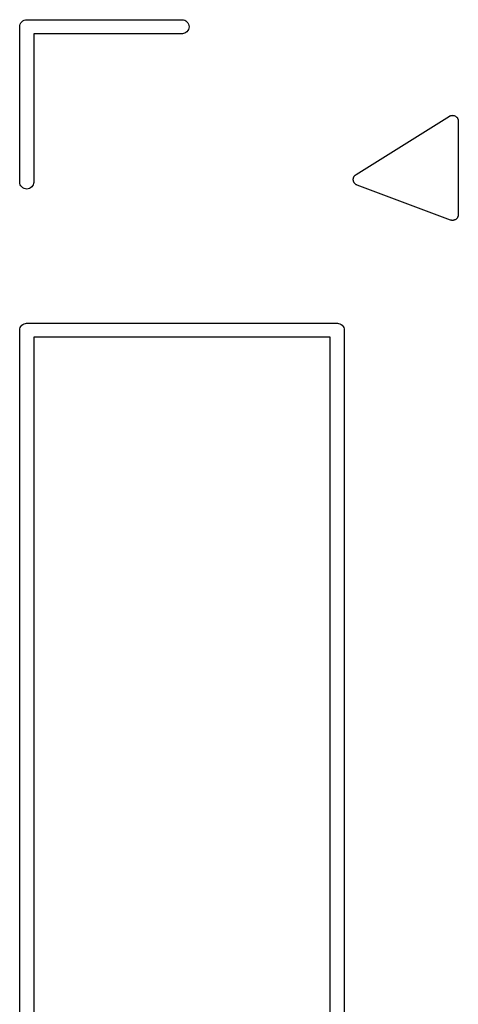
# Model space of a CAD drawing. Extents: x 0.02 to 3.89, y 0.07 to 3.88.
# Tile 128 of 172: x 3.73 to 3.88, y 1.75 to 2.08. Entities that reach past the tile are written whole.
import ezdxf

# ---------------------------------------------------------------- set-up
doc = ezdxf.new("R2010")
doc.units = 0
doc.header["$MEASUREMENT"] = 0
doc.layers.add('BLACK', color=7, linetype='CONTINUOUS')

msp = doc.modelspace()

# ---------------------------------------------------------------- linework, layer by layer
at = {"layer": 'BLACK', "linetype": 'CONTINUOUS'}
for p, q in [((3.72806, 2.07516), (3.72811, 2.07562)), ((3.72807, 2.07504), (3.72806, 2.07516)), ((3.72811, 2.07562), (3.72824, 2.07607)), ((3.72824, 2.07607), (3.72846, 2.07648)), ((3.72846, 2.07648), (3.72875, 2.07684)), ((3.72875, 2.07684), (3.72911, 2.07713)), ((3.72911, 2.07713), (3.72952, 2.07735)), ((3.72952, 2.07735), (3.72997, 2.07749)), ((3.72997, 2.07749), (3.73032, 2.07752)), ((3.73032, 2.07752), (3.73043, 2.07753)), ((3.73032, 2.07752), (3.73032, 2.07752)), ((3.73043, 2.07753), (3.73055, 2.07752)), ((3.73055, 2.07752), (3.78291, 2.07752)), ((3.78291, 2.07752), (3.78326, 2.07749)), ((3.78326, 2.07749), (3.7837, 2.07735)), ((3.7837, 2.07735), (3.78411, 2.07713)), ((3.78411, 2.07713), (3.78447, 2.07684)), ((3.78447, 2.07684), (3.78477, 2.07648)), ((3.78477, 2.07648), (3.78499, 2.07607)), ((3.78499, 2.07607), (3.78512, 2.07562)), ((3.78512, 2.07562), (3.78517, 2.07516)), ((3.78517, 2.07516), (3.78512, 2.07469)), ((3.72807, 2.02268), (3.72807, 2.07504)), ((3.78291, 2.0728), (3.7328, 2.0728)), ((3.7328, 2.0728), (3.7328, 2.02268)), ((3.78326, 2.07283), (3.78291, 2.0728)), ((3.7837, 2.07296), (3.78326, 2.07283)), ((3.78411, 2.07318), (3.7837, 2.07296)), ((3.78447, 2.07348), (3.78411, 2.07318)), ((3.78477, 2.07384), (3.78447, 2.07348)), ((3.78499, 2.07425), (3.78477, 2.07384)), ((3.78512, 2.07469), (3.78499, 2.07425)), ((3.8735, 2.0452), (3.87365, 2.04524)), ((3.87365, 2.04524), (3.87368, 2.04524)), ((3.87368, 2.04524), (3.87371, 2.04525)), ((3.87371, 2.04525), (3.87387, 2.04526)), ((3.87387, 2.04526), (3.87403, 2.04528)), ((3.87403, 2.04528), (3.87406, 2.04527)), ((3.87406, 2.04527), (3.8741, 2.04527)), ((3.8741, 2.04527), (3.87425, 2.04525)), ((3.87425, 2.04525), (3.87441, 2.04524)), ((3.87441, 2.04524), (3.87444, 2.04523)), ((3.87444, 2.04523), (3.87448, 2.04522)), ((3.87448, 2.04522), (3.87463, 2.04517)), ((3.84148, 2.02529), (3.87297, 2.04498)), ((3.87297, 2.04498), (3.873, 2.04499)), ((3.873, 2.04499), (3.87314, 2.04506)), ((3.87314, 2.04506), (3.87328, 2.04513)), ((3.87328, 2.04513), (3.87331, 2.04514)), ((3.87331, 2.04514), (3.87334, 2.04516)), ((3.87334, 2.04516), (3.8735, 2.0452)), ((3.87463, 2.04517), (3.87478, 2.04512)), ((3.87478, 2.04512), (3.87481, 2.04511)), ((3.87481, 2.04511), (3.87484, 2.04509)), ((3.87484, 2.04509), (3.87498, 2.04501)), ((3.87498, 2.04501), (3.87512, 2.04494)), ((3.87512, 2.04494), (3.87514, 2.04492)), ((3.87514, 2.04492), (3.87517, 2.0449)), ((3.87517, 2.0449), (3.87529, 2.0448)), ((3.87529, 2.0448), (3.87541, 2.04469)), ((3.87541, 2.04469), (3.87543, 2.04467)), ((3.87543, 2.04467), (3.87546, 2.04464)), ((3.87546, 2.04464), (3.87555, 2.04452)), ((3.87555, 2.04452), (3.87566, 2.0444)), ((3.87566, 2.0444), (3.87567, 2.04437)), ((3.87567, 2.04437), (3.87569, 2.04434)), ((3.87569, 2.04434), (3.87576, 2.0442)), ((3.87576, 2.0442), (3.87584, 2.04406)), ((3.87584, 2.04406), (3.87585, 2.04402)), ((3.87585, 2.04402), (3.87586, 2.04399)), ((3.87586, 2.04399), (3.8759, 2.04384)), ((3.8759, 2.04384), (3.87595, 2.04369)), ((3.87595, 2.04369), (3.87595, 2.04366)), ((3.87595, 2.04366), (3.87596, 2.04362)), ((3.87596, 2.04362), (3.87597, 2.04346)), ((3.87597, 2.04346), (3.87598, 2.04331)), ((3.87598, 2.04331), (3.87598, 2.01181)), ((3.72811, 2.02233), (3.72807, 2.02268)), ((3.72824, 2.02189), (3.72811, 2.02233)), ((3.73276, 2.02233), (3.73263, 2.02189)), ((3.7328, 2.02268), (3.73276, 2.02233)), ((3.84055, 2.02369), (3.84057, 2.02382)), ((3.84056, 2.02363), (3.84055, 2.02369)), ((3.84055, 2.02357), (3.84056, 2.02363)), ((3.84057, 2.02344), (3.84055, 2.02357)), ((3.84057, 2.02382), (3.84058, 2.02396)), ((3.84058, 2.02331), (3.84057, 2.02344)), ((3.84058, 2.02396), (3.8406, 2.02401)), ((3.84059, 2.02325), (3.84058, 2.02331)), ((3.8406, 2.02319), (3.84059, 2.02325)), ((3.8406, 2.02407), (3.84065, 2.0242)), ((3.8406, 2.02401), (3.8406, 2.02407)), ((3.84064, 2.02306), (3.8406, 2.02319)), ((3.84067, 2.02294), (3.84064, 2.02306)), ((3.84065, 2.0242), (3.84068, 2.02433)), ((3.8407, 2.02288), (3.84067, 2.02294)), ((3.84068, 2.02433), (3.84071, 2.02438)), ((3.84072, 2.02283), (3.8407, 2.02288)), ((3.84071, 2.02438), (3.84073, 2.02444)), ((3.84078, 2.02271), (3.84072, 2.02283)), ((3.84073, 2.02444), (3.84079, 2.02455)), ((3.84084, 2.02259), (3.84078, 2.02271)), ((3.84079, 2.02455), (3.84085, 2.02467)), ((3.84088, 2.02254), (3.84084, 2.02259)), ((3.84085, 2.02467), (3.84089, 2.02472)), ((3.84091, 2.02249), (3.84088, 2.02254)), ((3.84089, 2.02472), (3.84092, 2.02477)), ((3.841, 2.02239), (3.84091, 2.02249)), ((3.84092, 2.02477), (3.84101, 2.02487)), ((3.84108, 2.02228), (3.841, 2.02239)), ((3.84101, 2.02487), (3.84109, 2.02497)), ((3.84112, 2.02225), (3.84108, 2.02228)), ((3.84109, 2.02497), (3.84113, 2.02501)), ((3.84116, 2.0222), (3.84112, 2.02225)), ((3.84113, 2.02501), (3.84117, 2.02506)), ((3.84126, 2.02212), (3.84116, 2.0222)), ((3.84117, 2.02506), (3.84128, 2.02514)), ((3.84136, 2.02203), (3.84126, 2.02212)), ((3.84128, 2.02514), (3.84138, 2.02523)), ((3.84141, 2.022), (3.84136, 2.02203)), ((3.84138, 2.02523), (3.84143, 2.02526)), ((3.84146, 2.02196), (3.84141, 2.022)), ((3.84143, 2.02526), (3.84148, 2.02529)), ((3.72846, 2.02148), (3.72824, 2.02189)), ((3.72875, 2.02112), (3.72846, 2.02148)), ((3.72911, 2.02082), (3.72875, 2.02112)), ((3.72952, 2.0206), (3.72911, 2.02082)), ((3.72997, 2.02047), (3.72952, 2.0206)), ((3.73043, 2.02042), (3.72997, 2.02047)), ((3.7309, 2.02047), (3.73043, 2.02042)), ((3.73134, 2.0206), (3.7309, 2.02047)), ((3.73175, 2.02082), (3.73134, 2.0206)), ((3.73211, 2.02112), (3.73175, 2.02082)), ((3.73241, 2.02148), (3.73211, 2.02112)), ((3.73263, 2.02189), (3.73241, 2.02148)), ((3.84158, 2.0219), (3.84146, 2.02196)), ((3.84169, 2.02183), (3.84158, 2.0219)), ((3.84175, 2.02182), (3.84169, 2.02183)), ((3.8418, 2.02179), (3.84175, 2.02182)), ((3.84183, 2.02178), (3.8418, 2.02179)), ((3.87332, 2.00997), (3.84183, 2.02178)), ((3.87347, 2.00993), (3.87332, 2.00997)), ((3.87362, 2.00988), (3.87347, 2.00993)), ((3.87366, 2.00988), (3.87362, 2.00988)), ((3.8737, 2.00987), (3.87366, 2.00988)), ((3.87385, 2.00986), (3.8737, 2.00987)), ((3.874, 2.00984), (3.87385, 2.00986)), ((3.87404, 2.00985), (3.874, 2.00984)), ((3.87408, 2.00984), (3.87404, 2.00985)), ((3.87423, 2.00986), (3.87408, 2.00984)), ((3.87438, 2.00988), (3.87423, 2.00986)), ((3.87442, 2.00989), (3.87438, 2.00988)), ((3.87446, 2.00989), (3.87442, 2.00989)), ((3.87461, 2.00994), (3.87446, 2.00989)), ((3.87475, 2.00999), (3.87461, 2.00994)), ((3.87479, 2.01), (3.87475, 2.00999)), ((3.87482, 2.01002), (3.87479, 2.01)), ((3.87496, 2.01009), (3.87482, 2.01002)), ((3.87509, 2.01016), (3.87496, 2.01009)), ((3.87512, 2.01019), (3.87509, 2.01016)), ((3.87516, 2.01021), (3.87512, 2.01019)), ((3.87527, 2.01031), (3.87516, 2.01021)), ((3.87539, 2.0104), (3.87527, 2.01031)), ((3.87542, 2.01043), (3.87539, 2.0104)), ((3.87545, 2.01046), (3.87542, 2.01043)), ((3.87554, 2.01058), (3.87545, 2.01046)), ((3.87564, 2.0107), (3.87554, 2.01058)), ((3.87566, 2.01073), (3.87564, 2.0107)), ((3.87568, 2.01076), (3.87566, 2.01073)), ((3.87575, 2.0109), (3.87568, 2.01076)), ((3.87583, 2.01104), (3.87575, 2.0109)), ((3.87584, 2.01107), (3.87583, 2.01104)), ((3.87585, 2.01111), (3.87584, 2.01107)), ((3.87589, 2.01125), (3.87585, 2.01111)), ((3.87594, 2.0114), (3.87589, 2.01125)), ((3.87595, 2.01144), (3.87594, 2.0114)), ((3.87596, 2.01148), (3.87595, 2.01144)), ((3.87597, 2.01163), (3.87596, 2.01148)), ((3.87598, 2.01178), (3.87597, 2.01163)), ((3.87598, 2.01181), (3.87598, 2.01178)), ((3.72806, 1.9728), (3.72811, 1.97326)), ((3.72807, 1.97268), (3.72806, 1.9728)), ((3.72807, 1.47055), (3.72807, 1.97268)), ((3.72811, 1.97326), (3.72824, 1.9737)), ((3.72824, 1.9737), (3.72846, 1.97411)), ((3.72846, 1.97411), (3.72875, 1.97447)), ((3.72875, 1.97447), (3.72911, 1.97477)), ((3.72911, 1.97477), (3.72952, 1.97499)), ((3.72952, 1.97499), (3.72997, 1.97512)), ((3.72997, 1.97512), (3.73032, 1.97516)), ((3.73032, 1.97516), (3.73043, 1.97517)), ((3.73043, 1.97517), (3.73055, 1.97516)), ((3.73055, 1.97516), (3.83504, 1.97516)), ((3.83504, 1.97516), (3.83516, 1.97517)), ((3.83516, 1.97517), (3.83527, 1.97516)), ((3.83527, 1.97516), (3.83527, 1.97516)), ((3.83527, 1.97516), (3.83562, 1.97512)), ((3.83562, 1.97512), (3.83607, 1.97499)), ((3.83607, 1.97499), (3.83648, 1.97477)), ((3.83648, 1.97477), (3.83684, 1.97447)), ((3.83684, 1.97447), (3.83713, 1.97411)), ((3.83713, 1.97411), (3.83735, 1.9737)), ((3.83735, 1.9737), (3.83749, 1.97326)), ((3.83749, 1.97326), (3.83753, 1.9728)), ((3.83753, 1.9728), (3.83752, 1.97268)), ((3.83752, 1.97268), (3.83752, 1.47055)), ((3.7328, 1.97043), (3.7328, 1.4728)), ((3.8328, 1.97043), (3.7328, 1.97043)), ((3.8328, 1.4728), (3.8328, 1.97043))]:
    msp.add_line(p, q, dxfattribs=at)

doc.saveas('drawing.dxf')
